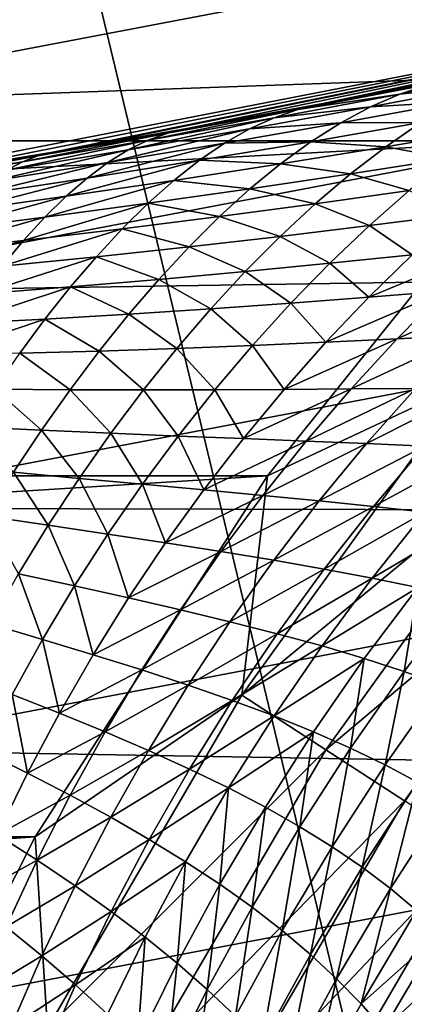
# Model space of a CAD drawing. Header units: metres. Extents: x -105 to 105, y -68 to 103.
# Tile 239 of 256: x 3.713 to 4.231, y 21.208 to 22.534. Entities that reach past the tile are written whole.
import ezdxf

# ---------------------------------------------------------------- set-up
doc = ezdxf.new("R2010")
doc.units = ezdxf.units.M
doc.layers.add('solid_FIT-BATH-150_SW0001_01', color=7, linetype='CONTINUOUS')

msp = doc.modelspace()

# ---------------------------------------------------------------- linework, layer by layer
at = {"layer": 'solid_FIT-BATH-150_SW0001_01'}
for points in [[(3.410368, 22.298864, 43.296501), (3.305647, 24.054239, 43.296501), (4.931117, 24.387806, 43.296501)], [(5.089828, 22.625893, 43.296501), (3.410368, 22.298864, 43.296501), (4.931117, 24.387806, 43.296501)], [(3.586026, 23.530647, -17.185495), (4.459383, 19.901894, -16.419952), (3.572342, 19.904882, -16.454342)], [(3.586026, 23.530647, -17.185495), (4.476493, 23.527414, -17.149897), (4.459383, 19.901894, -16.419952)], [(-4.816203, 22.781504, 72.796501), (-4.409084, 22.370642, 72.796501), (4.816201, 22.781502, 72.796501)], [(-4.409084, 22.370642, 72.796501), (4.409082, 22.37064, 72.796501), (4.816201, 22.781502, 72.796501)], [(3.328696, 22.419697, 17.936411), (4.956131, 22.729593, 17.939344), (3.298915, 22.632414, 18.324913)], [(5.010476, 22.479891, 17.577848), (4.956131, 22.729593, 17.939344), (3.328696, 22.419697, 17.936411)], [(3.585086, 22.326614, 58.996098), (3.410368, 22.298864, 43.296501), (5.089828, 22.625893, 43.296501)], [(3.757829, 22.355516, 58.997833), (3.585086, 22.326614, 58.996098), (5.089828, 22.625893, 43.296501)], [(3.787301, 22.360586, 58.998203), (3.757829, 22.355516, 58.997833), (5.089828, 22.625893, 43.296501)], [(3.9408, 22.387655, 59.000656), (3.787301, 22.360586, 58.998203), (5.089828, 22.625893, 43.296501)], [(4.121275, 22.420902, 59.005131), (3.9408, 22.387655, 59.000656), (5.089828, 22.625893, 43.296501)], [(4.187016, 22.433395, 59.007332), (4.121275, 22.420902, 59.005131), (5.089828, 22.625893, 43.296501)], [(4.304161, 22.456167, 59.011929), (4.187016, 22.433395, 59.007332), (5.089828, 22.625893, 43.296501)], [(3.36451, 22.166742, 17.574951), (5.010476, 22.479891, 17.577848), (3.328696, 22.419697, 17.936411)], [(5.073275, 22.193012, 17.247559), (5.010476, 22.479891, 17.577848), (3.36451, 22.166742, 17.574951)], [(4.263642, 22.446527, 59.083244), (4.187016, 22.433395, 59.007332), (4.304161, 22.456167, 59.011929)], [(4.393381, 22.466404, 59.167957), (4.224973, 22.433594, 59.151787), (4.263642, 22.446527, 59.083244)], [(4.393381, 22.466404, 59.167957), (4.347296, 22.447147, 59.236256), (4.224973, 22.433594, 59.151787)], [(4.263642, 22.446527, 59.083244), (4.087969, 22.413071, 59.07267), (4.121275, 22.420902, 59.005131)], [(4.263642, 22.446527, 59.083244), (4.224973, 22.433594, 59.151787), (4.087969, 22.413071, 59.07267)], [(4.263642, 22.446527, 59.083244), (4.121275, 22.420902, 59.005131), (4.187016, 22.433395, 59.007332)], [(4.347296, 22.447147, 59.236256), (4.185566, 22.416513, 59.217125), (4.224973, 22.433594, 59.151787)], [(4.347296, 22.447147, 59.236256), (4.300639, 22.423439, 59.300816), (4.185566, 22.416513, 59.217125)], [(4.224973, 22.433594, 59.151787), (4.055712, 22.401972, 59.13768), (4.087969, 22.413071, 59.07267)], [(4.224973, 22.433594, 59.151787), (4.185566, 22.416513, 59.217125), (4.055712, 22.401972, 59.13768)], [(3.912369, 22.381084, 59.06395), (3.9408, 22.387655, 59.000656), (4.121275, 22.420902, 59.005131)], [(4.087969, 22.413071, 59.07267), (3.912369, 22.381084, 59.06395), (4.121275, 22.420902, 59.005131)], [(4.185566, 22.416513, 59.217125), (4.02272, 22.386927, 59.199924), (4.055712, 22.401972, 59.13768)], [(4.185566, 22.416513, 59.217125), (4.145557, 22.395157, 59.27914), (4.02272, 22.386927, 59.199924)], [(4.300639, 22.423439, 59.300816), (4.145557, 22.395157, 59.27914), (4.185566, 22.416513, 59.217125)], [(4.300639, 22.423439, 59.300816), (4.253553, 22.395302, 59.361603), (4.145557, 22.395157, 59.27914)], [(4.055712, 22.401972, 59.13768), (3.859288, 22.3585, 59.184387), (3.886179, 22.371655, 59.125336)], [(4.055712, 22.401972, 59.13768), (4.02272, 22.386927, 59.199924), (3.859288, 22.3585, 59.184387)], [(4.087969, 22.413071, 59.07267), (3.886179, 22.371655, 59.125336), (3.912369, 22.381084, 59.06395)], [(4.087969, 22.413071, 59.07267), (4.055712, 22.401972, 59.13768), (3.886179, 22.371655, 59.125336)], [(4.145557, 22.395157, 59.27914), (3.989122, 22.367804, 59.259262), (4.02272, 22.386927, 59.199924)], [(4.145557, 22.395157, 59.27914), (4.105082, 22.369539, 59.337769), (3.989122, 22.367804, 59.259262)], [(4.253553, 22.395302, 59.361603), (4.105082, 22.369539, 59.337769), (4.145557, 22.395157, 59.27914)], [(4.253553, 22.395302, 59.361603), (4.206186, 22.362867, 59.418629), (4.105082, 22.369539, 59.337769)], [(4.345906, 22.386564, 59.445984), (4.206186, 22.362867, 59.418629), (4.253553, 22.395302, 59.361603)], [(3.912369, 22.381084, 59.06395), (3.716894, 22.342712, 59.114624), (3.737411, 22.350651, 59.056934)], [(3.912369, 22.381084, 59.06395), (3.886179, 22.371655, 59.125336), (3.716894, 22.342712, 59.114624)], [(3.737411, 22.350651, 59.056934), (3.757829, 22.355516, 58.997833), (3.9408, 22.387655, 59.000656)], [(3.912369, 22.381084, 59.06395), (3.737411, 22.350651, 59.056934), (3.9408, 22.387655, 59.000656)], [(3.9408, 22.387655, 59.000656), (3.757829, 22.355516, 58.997833), (3.787301, 22.360586, 58.998203)], [(4.02272, 22.386927, 59.199924), (3.831812, 22.341494, 59.240959), (3.859288, 22.3585, 59.184387)], [(4.02272, 22.386927, 59.199924), (3.989122, 22.367804, 59.259262), (3.831812, 22.341494, 59.240959)], [(4.345906, 22.386564, 59.445984), (4.291786, 22.347128, 59.500618), (4.206186, 22.362867, 59.418629)], [(-4.409084, 22.370642, 72.796501), (-4.046856, 21.919493, 72.796501), (4.409082, 22.37064, 72.796501)], [(-4.046856, 21.919493, 72.796501), (4.046855, 21.919493, 72.796501), (4.409082, 22.37064, 72.796501)], [(3.886179, 22.371655, 59.125336), (3.695743, 22.331297, 59.170418), (3.716894, 22.342712, 59.114624)], [(3.886179, 22.371655, 59.125336), (3.859288, 22.3585, 59.184387), (3.695743, 22.331297, 59.170418)], [(3.989122, 22.367804, 59.259262), (3.803862, 22.320646, 59.294956), (3.831812, 22.341494, 59.240959)], [(3.989122, 22.367804, 59.259262), (3.955039, 22.344616, 59.315613), (3.803862, 22.320646, 59.294956)], [(4.105082, 22.369539, 59.337769), (3.955039, 22.344616, 59.315613), (3.989122, 22.367804, 59.259262)], [(4.105082, 22.369539, 59.337769), (4.064272, 22.33979, 59.393002), (3.955039, 22.344616, 59.315613)], [(4.409082, 22.37064, 72.796501), (4.046855, 21.919493, 72.796501), (4.316058, 22.045727, 72.784439)], [(4.206186, 22.362867, 59.418629), (4.064272, 22.33979, 59.393002), (4.105082, 22.369539, 59.337769)], [(4.206186, 22.362867, 59.418629), (4.158688, 22.326332, 59.471947), (4.064272, 22.33979, 59.393002)], [(4.291786, 22.347128, 59.500618), (4.158688, 22.326332, 59.471947), (4.206186, 22.362867, 59.418629)], [(3.737411, 22.350651, 59.056934), (3.548475, 22.315233, 59.105301), (3.563753, 22.321852, 59.051334)], [(3.737411, 22.350651, 59.056934), (3.716894, 22.342712, 59.114624), (3.548475, 22.315233, 59.105301)], [(3.563753, 22.321852, 59.051334), (3.585086, 22.326614, 58.996098), (3.757829, 22.355516, 58.997833)], [(3.737411, 22.350651, 59.056934), (3.563753, 22.321852, 59.051334), (3.757829, 22.355516, 58.997833)], [(3.859288, 22.3585, 59.184387), (3.674062, 22.316284, 59.224152), (3.695743, 22.331297, 59.170418)], [(3.859288, 22.3585, 59.184387), (3.831812, 22.341494, 59.240959), (3.674062, 22.316284, 59.224152)], [(3.716894, 22.342712, 59.114624), (3.532665, 22.305408, 59.157784), (3.548475, 22.315233, 59.105301)], [(3.716894, 22.342712, 59.114624), (3.695743, 22.331297, 59.170418), (3.532665, 22.305408, 59.157784)], [(3.831812, 22.341494, 59.240959), (3.651946, 22.297682, 59.275723), (3.674062, 22.316284, 59.224152)], [(3.831812, 22.341494, 59.240959), (3.803862, 22.320646, 59.294956), (3.651946, 22.297682, 59.275723)], [(3.955039, 22.344616, 59.315613), (3.775543, 22.296072, 59.346329), (3.803862, 22.320646, 59.294956)], [(3.955039, 22.344616, 59.315613), (3.920593, 22.317488, 59.368954), (3.775543, 22.296072, 59.346329)], [(4.064272, 22.33979, 59.393002), (3.920593, 22.317488, 59.368954), (3.955039, 22.344616, 59.315613)], [(4.064272, 22.33979, 59.393002), (4.023264, 22.306108, 59.444874), (3.920593, 22.317488, 59.368954)], [(4.158688, 22.326332, 59.471947), (4.023264, 22.306108, 59.444874), (4.064272, 22.33979, 59.393002)], [(4.291786, 22.347128, 59.500618), (4.237794, 22.30369, 59.551327), (4.158688, 22.326332, 59.471947)], [(4.158688, 22.326332, 59.471947), (4.111214, 22.285946, 59.521641), (4.023264, 22.306108, 59.444874)], [(4.237794, 22.30369, 59.551327), (4.111214, 22.285946, 59.521641), (4.158688, 22.326332, 59.471947)], [(3.803862, 22.320646, 59.294956), (3.629484, 22.275593, 59.325062), (3.651946, 22.297682, 59.275723)], [(3.803862, 22.320646, 59.294956), (3.775543, 22.296072, 59.346329), (3.629484, 22.275593, 59.325062)], [(3.920593, 22.317488, 59.368954), (3.746956, 22.267954, 59.395065), (3.775543, 22.296072, 59.346329)], [(3.920593, 22.317488, 59.368954), (3.8859, 22.28661, 59.419289), (3.746956, 22.267954, 59.395065)], [(4.023264, 22.306108, 59.444874), (3.8859, 22.28661, 59.419289), (3.920593, 22.317488, 59.368954)], [(3.775543, 22.296072, 59.346329), (3.606761, 22.250193, 59.372131), (3.629484, 22.275593, 59.325062)], [(3.775543, 22.296072, 59.346329), (3.746956, 22.267954, 59.395065), (3.606761, 22.250193, 59.372131)], [(4.023264, 22.306108, 59.444874), (3.982193, 22.268738, 59.493446), (3.8859, 22.28661, 59.419289)], [(4.111214, 22.285946, 59.521641), (3.982193, 22.268738, 59.493446), (4.023264, 22.306108, 59.444874)], [(4.237794, 22.30369, 59.551327), (4.184106, 22.256514, 59.598248), (4.111214, 22.285946, 59.521641)], [(4.301474, 22.271444, 59.63002), (4.184106, 22.256514, 59.598248), (4.237794, 22.30369, 59.551327)], [(3.8859, 22.28661, 59.419289), (3.718202, 22.236523, 59.441181), (3.746956, 22.267954, 59.395065)], [(3.8859, 22.28661, 59.419289), (3.85108, 22.252222, 59.46666), (3.718202, 22.236523, 59.441181)], [(3.982193, 22.268738, 59.493446), (3.85108, 22.252222, 59.46666), (3.8859, 22.28661, 59.419289)], [(4.111214, 22.285946, 59.521641), (4.063921, 22.241972, 59.567829), (3.982193, 22.268738, 59.493446)], [(4.184106, 22.256514, 59.598248), (4.063921, 22.241972, 59.567829), (4.111214, 22.285946, 59.521641)], [(4.301474, 22.271444, 59.63002), (4.241966, 22.217422, 59.673676), (4.184106, 22.256514, 59.598248)], [(3.746956, 22.267954, 59.395065), (3.58386, 22.221685, 59.416931), (3.606761, 22.250193, 59.372131)], [(3.746956, 22.267954, 59.395065), (3.718202, 22.236523, 59.441181), (3.58386, 22.221685, 59.416931)], [(3.982193, 22.268738, 59.493446), (3.941198, 22.227942, 59.538807), (3.85108, 22.252222, 59.46666)], [(4.063921, 22.241972, 59.567829), (3.941198, 22.227942, 59.538807), (3.982193, 22.268738, 59.493446)], [(4.184106, 22.256514, 59.598248), (4.1309, 22.205864, 59.641533), (4.063921, 22.241972, 59.567829)], [(4.241966, 22.217422, 59.673676), (4.1309, 22.205864, 59.641533), (4.184106, 22.256514, 59.598248)], [(3.85108, 22.252222, 59.46666), (3.689382, 22.202019, 59.484715), (3.718202, 22.236523, 59.441181)], [(3.85108, 22.252222, 59.46666), (3.816252, 22.214581, 59.511135), (3.689382, 22.202019, 59.484715)], [(3.941198, 22.227942, 59.538807), (3.816252, 22.214581, 59.511135), (3.85108, 22.252222, 59.46666)], [(3.718202, 22.236523, 59.441181), (3.560863, 22.190304, 59.459473), (3.58386, 22.221685, 59.416931)], [(3.718202, 22.236523, 59.441181), (3.689382, 22.202019, 59.484715), (3.560863, 22.190304, 59.459473)], [(4.063921, 22.241972, 59.567829), (4.016969, 22.194677, 59.610641), (3.941198, 22.227942, 59.538807)], [(4.1309, 22.205864, 59.641533), (4.016969, 22.194677, 59.610641), (4.063921, 22.241972, 59.567829)], [(4.349864, 22.229179, 59.706978), (4.183299, 22.160021, 59.713642), (4.241966, 22.217422, 59.673676)], [(4.349864, 22.229179, 59.706978), (4.285069, 22.168242, 59.746983), (4.183299, 22.160021, 59.713642)], [(3.941198, 22.227942, 59.538807), (3.900419, 22.183983, 59.58107), (3.816252, 22.214581, 59.511135)], [(4.016969, 22.194677, 59.610641), (3.900419, 22.183983, 59.58107), (3.941198, 22.227942, 59.538807)], [(4.241966, 22.217422, 59.673676), (4.183299, 22.160021, 59.713642), (4.1309, 22.205864, 59.641533)], [(3.816252, 22.214581, 59.511135), (3.6606, 22.16469, 59.525723), (3.689382, 22.202019, 59.484715)], [(3.816252, 22.214581, 59.511135), (3.781539, 22.173944, 59.552788), (3.6606, 22.16469, 59.525723)], [(3.900419, 22.183983, 59.58107), (3.781539, 22.173944, 59.552788), (3.816252, 22.214581, 59.511135)], [(4.1309, 22.205864, 59.641533), (4.07836, 22.151987, 59.681347), (4.016969, 22.194677, 59.610641)], [(4.183299, 22.160021, 59.713642), (4.07836, 22.151987, 59.681347), (4.1309, 22.205864, 59.641533)], [(3.405996, 21.876099, 17.244682), (5.073275, 22.193012, 17.247559), (3.36451, 22.166742, 17.574951)], [(5.14392, 21.87174, 16.952353), (5.073275, 22.193012, 17.247559), (3.405996, 21.876099, 17.244682)], [(4.016969, 22.194677, 59.610641), (3.97052, 22.14431, 59.650219), (3.900419, 22.183983, 59.58107)], [(4.07836, 22.151987, 59.681347), (3.97052, 22.14431, 59.650219), (4.016969, 22.194677, 59.610641)], [(3.900419, 22.183983, 59.58107), (3.860002, 22.137108, 59.620346), (3.781539, 22.173944, 59.552788)], [(3.97052, 22.14431, 59.650219), (3.860002, 22.137108, 59.620346), (3.900419, 22.183983, 59.58107)], [(4.383402, 22.176493, 59.781208), (4.221519, 22.103998, 59.783306), (4.285069, 22.168242, 59.746983)], [(4.383402, 22.176493, 59.781208), (4.31397, 22.108553, 59.81728), (4.221519, 22.103998, 59.783306)], [(3.781539, 22.173944, 59.552788), (3.631961, 22.124763, 59.564266), (3.6606, 22.16469, 59.525723)], [(3.781539, 22.173944, 59.552788), (3.747066, 22.13055, 59.591721), (3.631961, 22.124763, 59.564266)], [(3.860002, 22.137108, 59.620346), (3.747066, 22.13055, 59.591721), (3.781539, 22.173944, 59.552788)], [(4.285069, 22.168242, 59.746983), (4.125672, 22.099466, 59.750103), (4.183299, 22.160021, 59.713642)], [(4.285069, 22.168242, 59.746983), (4.221519, 22.103998, 59.783306), (4.125672, 22.099466, 59.750103)], [(4.07836, 22.151987, 59.681347), (4.026665, 22.095108, 59.717857), (3.97052, 22.14431, 59.650219)], [(4.125672, 22.099466, 59.750103), (4.026665, 22.095108, 59.717857), (4.07836, 22.151987, 59.681347)], [(4.183299, 22.160021, 59.713642), (4.125672, 22.099466, 59.750103), (4.07836, 22.151987, 59.681347)], [(3.860002, 22.137108, 59.620346), (3.820089, 22.087536, 59.656757), (3.747066, 22.13055, 59.591721)], [(3.924737, 22.091091, 59.686707), (3.820089, 22.087536, 59.656757), (3.860002, 22.137108, 59.620346)], [(3.97052, 22.14431, 59.650219), (3.924737, 22.091091, 59.686707), (3.860002, 22.137108, 59.620346)], [(4.026665, 22.095108, 59.717857), (3.924737, 22.091091, 59.686707), (3.97052, 22.14431, 59.650219)], [(3.747066, 22.13055, 59.591721), (3.603572, 22.082436, 59.600414), (3.631961, 22.124763, 59.564266)], [(3.747066, 22.13055, 59.591721), (3.712958, 22.084606, 59.628017), (3.603572, 22.082436, 59.600414)], [(3.820089, 22.087536, 59.656757), (3.712958, 22.084606, 59.628017), (3.747066, 22.13055, 59.591721)], [(4.125672, 22.099466, 59.750103), (4.069281, 22.035948, 59.783241), (4.026665, 22.095108, 59.717857)], [(4.221519, 22.103998, 59.783306), (4.069281, 22.035948, 59.783241), (4.125672, 22.099466, 59.750103)], [(4.221519, 22.103998, 59.783306), (4.159428, 22.036644, 59.816147), (4.069281, 22.035948, 59.783241)], [(4.31397, 22.108553, 59.81728), (4.159428, 22.036644, 59.816147), (4.221519, 22.103998, 59.783306)], [(4.31397, 22.108553, 59.81728), (4.24623, 22.037352, 59.849731), (4.159428, 22.036644, 59.816147)], [(3.780827, 22.035446, 59.690418), (3.679342, 22.036291, 59.66177), (3.712958, 22.084606, 59.628017)], [(3.820089, 22.087536, 59.656757), (3.780827, 22.035446, 59.690418), (3.712958, 22.084606, 59.628017)], [(3.879784, 22.035208, 59.720242), (3.780827, 22.035446, 59.690418), (3.820089, 22.087536, 59.656757)], [(3.924737, 22.091091, 59.686707), (3.879784, 22.035208, 59.720242), (3.820089, 22.087536, 59.656757)], [(3.975995, 22.035416, 59.751225), (3.879784, 22.035208, 59.720242), (3.924737, 22.091091, 59.686707)], [(4.026665, 22.095108, 59.717857), (3.975995, 22.035416, 59.751225), (3.924737, 22.091091, 59.686707)], [(4.069281, 22.035948, 59.783241), (3.975995, 22.035416, 59.751225), (4.026665, 22.095108, 59.717857)], [(4.046855, 21.919493, 72.796501), (4.012428, 21.624128, 72.784424), (4.316058, 22.045727, 72.784439)], [(4.421565, 21.96174, 72.74839), (4.316058, 22.045727, 72.784439), (4.012428, 21.624128, 72.784424)], [(3.74236, 21.980982, 59.721432), (3.646348, 21.985737, 59.693058), (3.679342, 22.036291, 59.66177)], [(3.780827, 22.035446, 59.690418), (3.74236, 21.980982, 59.721432), (3.679342, 22.036291, 59.66177)], [(3.835819, 21.97681, 59.750954), (3.74236, 21.980982, 59.721432), (3.780827, 22.035446, 59.690418)], [(3.879784, 22.035208, 59.720242), (3.835819, 21.97681, 59.750954), (3.780827, 22.035446, 59.690418)], [(3.926525, 21.973066, 59.781593), (3.835819, 21.97681, 59.750954), (3.879784, 22.035208, 59.720242)], [(3.975995, 22.035416, 59.751225), (3.926525, 21.973066, 59.781593), (3.879784, 22.035208, 59.720242)], [(4.014316, 21.969627, 59.813229), (3.926525, 21.973066, 59.781593), (3.975995, 22.035416, 59.751225)], [(4.069281, 22.035948, 59.783241), (4.014316, 21.969627, 59.813229), (3.975995, 22.035416, 59.751225)], [(4.159428, 22.036644, 59.816147), (4.014316, 21.969627, 59.813229), (4.069281, 22.035948, 59.783241)], [(4.159428, 22.036644, 59.816147), (4.099, 21.966339, 59.845688), (4.014316, 21.969627, 59.813229)], [(4.24623, 22.037352, 59.849731), (4.099, 21.966339, 59.845688), (4.159428, 22.036644, 59.816147)], [(4.24623, 22.037352, 59.849731), (4.180401, 21.963058, 59.878761), (4.099, 21.966339, 59.845688)], [(4.329465, 22.037909, 59.88377), (4.180401, 21.963058, 59.878761), (4.24623, 22.037352, 59.849731)], [(4.329465, 22.037909, 59.88377), (4.258326, 21.959623, 59.912205), (4.180401, 21.963058, 59.878761)], [(3.74236, 21.980982, 59.721432), (3.704828, 21.92425, 59.749882), (3.646348, 21.985737, 59.693058)], [(3.792998, 21.916014, 59.778946), (3.704828, 21.92425, 59.749882), (3.74236, 21.980982, 59.721432)], [(3.835819, 21.97681, 59.750954), (3.792998, 21.916014, 59.778946), (3.74236, 21.980982, 59.721432)], [(3.878424, 21.90818, 59.809101), (3.792998, 21.916014, 59.778946), (3.835819, 21.97681, 59.750954)], [(3.926525, 21.973066, 59.781593), (3.878424, 21.90818, 59.809101), (3.835819, 21.97681, 59.750954)], [(3.960958, 21.900633, 59.840214), (3.878424, 21.90818, 59.809101), (3.926525, 21.973066, 59.781593)], [(4.014316, 21.969627, 59.813229), (3.960958, 21.900633, 59.840214), (3.926525, 21.973066, 59.781593)], [(4.099, 21.966339, 59.845688), (3.960958, 21.900633, 59.840214), (4.014316, 21.969627, 59.813229)], [(4.099, 21.966339, 59.845688), (4.040431, 21.893223, 59.872108), (3.960958, 21.900633, 59.840214)], [(4.180401, 21.963058, 59.878761), (4.040431, 21.893223, 59.872108), (4.099, 21.966339, 59.845688)], [(4.125499, 21.55065, 72.74836), (4.421565, 21.96174, 72.74839), (4.012428, 21.624128, 72.784424)], [(4.180401, 21.963058, 59.878761), (4.116688, 21.885813, 59.90456), (4.040431, 21.893223, 59.872108)], [(4.258326, 21.959623, 59.912205), (4.116688, 21.885813, 59.90456), (4.180401, 21.963058, 59.878761)], [(4.258326, 21.959623, 59.912205), (4.189569, 21.87825, 59.937325), (4.116688, 21.885813, 59.90456)], [(4.520562, 21.882935, 72.689445), (4.421565, 21.96174, 72.74839), (4.125499, 21.55065, 72.74836)], [(4.332569, 21.955849, 59.945766), (4.189569, 21.87825, 59.937325), (4.258326, 21.959623, 59.912205)], [(4.332569, 21.955849, 59.945766), (4.258902, 21.870358, 59.970142), (4.189569, 21.87825, 59.937325)], [(3.751469, 21.852901, 59.804306), (3.668368, 21.865328, 59.775833), (3.704828, 21.92425, 59.749882)], [(3.792998, 21.916014, 59.778946), (3.751469, 21.852901, 59.804306), (3.704828, 21.92425, 59.749882)], [(-4.046856, 21.919493, 72.796501), (-3.73363, 21.433043, 72.796501), (4.046855, 21.919493, 72.796501)], [(-3.73363, 21.433043, 72.796501), (3.733629, 21.433043, 72.796501), (4.046855, 21.919493, 72.796501)], [(4.046855, 21.919493, 72.796501), (3.733629, 21.433043, 72.796501), (4.012428, 21.624128, 72.784424)], [(3.83185, 21.840853, 59.833847), (3.751469, 21.852901, 59.804306), (3.792998, 21.916014, 59.778946)], [(3.878424, 21.90818, 59.809101), (3.83185, 21.840853, 59.833847), (3.792998, 21.916014, 59.778946)], [(3.909377, 21.829071, 59.864323), (3.83185, 21.840853, 59.833847), (3.878424, 21.90818, 59.809101)], [(3.960958, 21.900633, 59.840214), (3.909377, 21.829071, 59.864323), (3.878424, 21.90818, 59.809101)], [(4.040431, 21.893223, 59.872108), (3.909377, 21.829071, 59.864323), (3.960958, 21.900633, 59.840214)], [(4.040431, 21.893223, 59.872108), (3.983897, 21.817411, 59.895546), (3.909377, 21.829071, 59.864323)], [(4.116688, 21.885813, 59.90456), (3.983897, 21.817411, 59.895546), (4.040431, 21.893223, 59.872108)], [(4.116688, 21.885813, 59.90456), (4.055279, 21.805746, 59.927296), (3.983897, 21.817411, 59.895546)], [(4.189569, 21.87825, 59.937325), (4.055279, 21.805746, 59.927296), (4.116688, 21.885813, 59.90456)], [(3.452753, 21.550583, 16.94948), (5.14392, 21.87174, 16.952353), (3.405996, 21.876099, 17.244682)], [(5.221579, 21.519867, 16.695087), (5.14392, 21.87174, 16.952353), (3.452753, 21.550583, 16.94948)], [(4.189569, 21.87825, 59.937325), (4.12339, 21.79393, 59.959312), (4.055279, 21.805746, 59.927296)], [(4.258902, 21.870358, 59.970142), (4.12339, 21.79393, 59.959312), (4.189569, 21.87825, 59.937325)], [(4.231593, 21.481705, 72.689407), (4.520562, 21.882935, 72.689445), (4.125499, 21.55065, 72.74836)], [(3.751469, 21.852901, 59.804306), (3.711368, 21.78754, 59.827091), (3.668368, 21.865328, 59.775833)], [(4.258902, 21.870358, 59.970142), (4.188092, 21.781796, 59.991341), (4.12339, 21.79393, 59.959312)], [(4.324548, 21.861977, 60.002728), (4.188092, 21.781796, 59.991341), (4.258902, 21.870358, 59.970142)], [(4.324548, 21.861977, 60.002728), (4.249279, 21.769196, 60.023094), (4.188092, 21.781796, 59.991341)], [(3.78695, 21.77116, 59.855915), (3.711368, 21.78754, 59.827091), (3.751469, 21.852901, 59.804306)], [(3.83185, 21.840853, 59.833847), (3.78695, 21.77116, 59.855915), (3.751469, 21.852901, 59.804306)], [(3.859726, 21.755028, 59.885654), (3.78695, 21.77116, 59.855915), (3.83185, 21.840853, 59.833847)], [(3.909377, 21.829071, 59.864323), (3.859726, 21.755028, 59.885654), (3.83185, 21.840853, 59.833847)], [(3.983897, 21.817411, 59.895546), (3.859726, 21.755028, 59.885654), (3.909377, 21.829071, 59.864323)], [(3.983897, 21.817411, 59.895546), (3.929561, 21.739004, 59.916122), (3.859726, 21.755028, 59.885654)], [(4.055279, 21.805746, 59.927296), (3.929561, 21.739004, 59.916122), (3.983897, 21.817411, 59.895546)], [(4.055279, 21.805746, 59.927296), (3.996343, 21.722969, 59.947094), (3.929561, 21.739004, 59.916122)], [(4.12339, 21.79393, 59.959312), (3.996343, 21.722969, 59.947094), (4.055279, 21.805746, 59.927296)], [(4.12339, 21.79393, 59.959312), (4.059965, 21.706789, 59.978313), (3.996343, 21.722969, 59.947094)], [(4.188092, 21.781796, 59.991341), (4.059965, 21.706789, 59.978313), (4.12339, 21.79393, 59.959312)], [(3.743854, 21.699177, 59.875336), (3.672821, 21.719992, 59.847317), (3.711368, 21.78754, 59.827091)], [(3.78695, 21.77116, 59.855915), (3.743854, 21.699177, 59.875336), (3.711368, 21.78754, 59.827091)], [(4.188092, 21.781796, 59.991341), (4.120318, 21.690306, 60.009525), (4.059965, 21.706789, 59.978313)], [(4.249279, 21.769196, 60.023094), (4.120318, 21.690306, 60.009525), (4.188092, 21.781796, 59.991341)], [(3.812142, 21.678589, 59.904263), (3.743854, 21.699177, 59.875336), (3.78695, 21.77116, 59.855915)], [(3.859726, 21.755028, 59.885654), (3.812142, 21.678589, 59.904263), (3.78695, 21.77116, 59.855915)], [(4.249279, 21.769196, 60.023094), (4.17733, 21.673382, 60.040447), (4.120318, 21.690306, 60.009525)], [(4.230927, 21.655842, 60.070805), (4.17733, 21.673382, 60.040447), (4.249279, 21.769196, 60.023094)], [(4.306843, 21.755943, 60.054291), (4.230927, 21.655842, 60.070805), (4.249279, 21.769196, 60.023094)], [(3.929561, 21.739004, 59.916122), (3.812142, 21.678589, 59.904263), (3.859726, 21.755028, 59.885654)], [(4.281102, 21.637558, 60.1003), (4.230927, 21.655842, 60.070805), (4.306843, 21.755943, 60.054291)], [(3.929561, 21.739004, 59.916122), (3.877563, 21.658102, 59.933914), (3.812142, 21.678589, 59.904263)], [(3.996343, 21.722969, 59.947094), (3.877563, 21.658102, 59.933914), (3.929561, 21.739004, 59.916122)], [(3.743854, 21.699177, 59.875336), (3.702672, 21.624983, 59.892117), (3.672821, 21.719992, 59.847317)], [(3.996343, 21.722969, 59.947094), (3.940024, 21.637598, 59.964062), (3.877563, 21.658102, 59.933914)], [(4.059965, 21.706789, 59.978313), (3.940024, 21.637598, 59.964062), (3.996343, 21.722969, 59.947094)], [(3.766737, 21.599852, 59.920177), (3.702672, 21.624983, 59.892117), (3.743854, 21.699177, 59.875336)], [(3.812142, 21.678589, 59.904263), (3.766737, 21.599852, 59.920177), (3.743854, 21.699177, 59.875336)], [(4.059965, 21.706789, 59.978313), (3.999439, 21.616957, 59.994453), (3.940024, 21.637598, 59.964062)], [(4.120318, 21.690306, 60.009525), (3.999439, 21.616957, 59.994453), (4.059965, 21.706789, 59.978313)], [(4.120318, 21.690306, 60.009525), (4.05573, 21.596029, 60.024834), (3.999439, 21.616957, 59.994453)], [(4.17733, 21.673382, 60.040447), (4.05573, 21.596029, 60.024834), (4.120318, 21.690306, 60.009525)], [(3.877563, 21.658102, 59.933914), (3.766737, 21.599852, 59.920177), (3.812142, 21.678589, 59.904263)], [(4.17733, 21.673382, 60.040447), (4.108851, 21.574692, 60.054935), (4.05573, 21.596029, 60.024834)], [(4.158763, 21.552778, 60.084496), (4.108851, 21.574692, 60.054935), (4.17733, 21.673382, 60.040447)], [(4.230927, 21.655842, 60.070805), (4.158763, 21.552778, 60.084496), (4.17733, 21.673382, 60.040447)], [(3.877563, 21.658102, 59.933914), (3.828018, 21.574812, 59.948963), (3.766737, 21.599852, 59.920177)], [(3.940024, 21.637598, 59.964062), (3.828018, 21.574812, 59.948963), (3.877563, 21.658102, 59.933914)], [(4.205483, 21.53017, 60.113239), (4.158763, 21.552778, 60.084496), (4.230927, 21.655842, 60.070805)], [(4.281102, 21.637558, 60.1003), (4.205483, 21.53017, 60.113239), (4.230927, 21.655842, 60.070805)], [(3.940024, 21.637598, 59.964062), (3.886438, 21.549755, 59.978256), (3.828018, 21.574812, 59.948963)], [(3.999439, 21.616957, 59.994453), (3.886438, 21.549755, 59.978256), (3.940024, 21.637598, 59.964062)], [(4.249052, 21.506737, 60.140903), (4.205483, 21.53017, 60.113239), (4.281102, 21.637558, 60.1003)], [(3.723605, 21.51893, 59.933376), (3.663499, 21.548685, 59.906219), (3.702672, 21.624983, 59.892117)], [(3.766737, 21.599852, 59.920177), (3.723605, 21.51893, 59.933376), (3.702672, 21.624983, 59.892117)], [(3.733629, 21.433043, 72.796501), (3.75063, 21.175364, 72.784416), (4.012428, 21.624128, 72.784424)], [(4.125499, 21.55065, 72.74836), (4.012428, 21.624128, 72.784424), (3.75063, 21.175364, 72.784416)], [(3.999439, 21.616957, 59.994453), (3.941932, 21.52457, 60.007809), (3.886438, 21.549755, 59.978256)], [(4.05573, 21.596029, 60.024834), (3.941932, 21.52457, 60.007809), (3.999439, 21.616957, 59.994453)], [(3.828018, 21.574812, 59.948963), (3.723605, 21.51893, 59.933376), (3.766737, 21.599852, 59.920177)], [(4.05573, 21.596029, 60.024834), (3.994446, 21.499123, 60.037369), (3.941932, 21.52457, 60.007809)], [(4.108851, 21.574692, 60.054935), (3.994446, 21.499123, 60.037369), (4.05573, 21.596029, 60.024834)], [(3.828018, 21.574812, 59.948963), (3.781021, 21.489262, 59.961281), (3.723605, 21.51893, 59.933376)], [(3.886438, 21.549755, 59.978256), (3.781021, 21.489262, 59.961281), (3.828018, 21.574812, 59.948963)], [(4.108851, 21.574692, 60.054935), (4.043962, 21.473293, 60.066685), (3.994446, 21.499123, 60.037369)], [(4.090469, 21.446934, 60.095505), (4.043962, 21.473293, 60.066685), (4.108851, 21.574692, 60.054935)], [(4.158763, 21.552778, 60.084496), (4.090469, 21.446934, 60.095505), (4.108851, 21.574692, 60.054935)], [(4.134006, 21.419933, 60.123581), (4.090469, 21.446934, 60.095505), (4.158763, 21.552778, 60.084496)], [(4.205483, 21.53017, 60.113239), (4.134006, 21.419933, 60.123581), (4.158763, 21.552778, 60.084496)], [(3.504228, 21.194033, 16.692202), (5.221579, 21.519867, 16.695087), (3.452753, 21.550583, 16.94948)], [(3.723605, 21.51893, 59.933376), (3.682823, 21.435968, 59.943829), (3.663499, 21.548685, 59.906219)], [(3.870224, 21.113068, 72.748337), (4.125499, 21.55065, 72.74836), (3.75063, 21.175364, 72.784416)], [(3.886438, 21.549755, 59.978256), (3.83568, 21.459581, 59.989712), (3.781021, 21.489262, 59.961281)], [(3.941932, 21.52457, 60.007809), (3.83568, 21.459581, 59.989712), (3.886438, 21.549755, 59.978256)], [(4.231593, 21.481705, 72.689407), (4.125499, 21.55065, 72.74836), (3.870224, 21.113068, 72.748337)], [(4.17463, 21.392172, 60.150677), (4.134006, 21.419933, 60.123581), (4.205483, 21.53017, 60.113239)], [(4.249052, 21.506737, 60.140903), (4.17463, 21.392172, 60.150677), (4.205483, 21.53017, 60.113239)], [(5.305362, 21.141424, 16.478369), (5.221579, 21.519867, 16.695087), (3.504228, 21.194033, 16.692202)], [(3.781021, 21.489262, 59.961281), (3.682823, 21.435968, 59.943829), (3.723605, 21.51893, 59.933376)], [(3.941932, 21.52457, 60.007809), (3.887535, 21.429785, 60.018429), (3.83568, 21.459581, 59.989712)], [(3.994446, 21.499123, 60.037369), (3.887535, 21.429785, 60.018429), (3.941932, 21.52457, 60.007809)], [(4.212444, 21.363573, 60.176605), (4.17463, 21.392172, 60.150677), (4.249052, 21.506737, 60.140903)], [(4.289563, 21.482399, 60.167274), (4.212444, 21.363573, 60.176605), (4.249052, 21.506737, 60.140903)], [(3.781021, 21.489262, 59.961281), (3.736645, 21.401608, 59.970844), (3.682823, 21.435968, 59.943829)], [(3.83568, 21.459581, 59.989712), (3.736645, 21.401608, 59.970844), (3.781021, 21.489262, 59.961281)], [(3.994446, 21.499123, 60.037369), (3.936556, 21.399748, 60.047199), (3.887535, 21.429785, 60.018429)], [(3.982749, 21.369366, 60.075783), (3.936556, 21.399748, 60.047199), (3.994446, 21.499123, 60.037369)], [(4.043962, 21.473293, 60.066685), (3.982749, 21.369366, 60.075783), (3.994446, 21.499123, 60.037369)], [(3.982435, 21.054619, 72.689369), (4.231593, 21.481705, 72.689407), (3.870224, 21.113068, 72.748337)], [(4.327479, 21.419394, 72.60936), (4.231593, 21.481705, 72.689407), (3.982435, 21.054619, 72.689369)], [(4.026127, 21.338501, 60.103939), (3.982749, 21.369366, 60.075783), (4.043962, 21.473293, 60.066685)], [(4.090469, 21.446934, 60.095505), (4.026127, 21.338501, 60.103939), (4.043962, 21.473293, 60.066685)], [(4.24755, 21.334074, 60.201305), (4.212444, 21.363573, 60.176605), (4.289563, 21.482399, 60.167274)], [(3.83568, 21.459581, 59.989712), (3.78782, 21.367241, 59.998428), (3.736645, 21.401608, 59.970844)], [(3.887535, 21.429785, 60.018429), (3.78782, 21.367241, 59.998428), (3.83568, 21.459581, 59.989712)], [(4.066748, 21.307049, 60.131447), (4.026127, 21.338501, 60.103939), (4.090469, 21.446934, 60.095505)], [(4.134006, 21.419933, 60.123581), (4.066748, 21.307049, 60.131447), (4.090469, 21.446934, 60.095505)], [(3.736645, 21.401608, 59.970844), (3.644455, 21.351139, 59.951481), (3.682823, 21.435968, 59.943829)], [(-3.73363, 21.433043, 72.796501), (-3.472834, 20.916769, 72.796501), (3.733629, 21.433043, 72.796501)], [(-3.472834, 20.916769, 72.796501), (3.472833, 20.916769, 72.796501), (3.733629, 21.433043, 72.796501)], [(3.733629, 21.433043, 72.796501), (3.472833, 20.916769, 72.796501), (3.75063, 21.175364, 72.784416)], [(3.887535, 21.429785, 60.018429), (3.836318, 21.332775, 60.026352), (3.78782, 21.367241, 59.998428)], [(3.936556, 21.399748, 60.047199), (3.836318, 21.332775, 60.026352), (3.887535, 21.429785, 60.018429)], [(4.083848, 21.001793, 72.609306), (4.327479, 21.419394, 72.60936), (3.982435, 21.054619, 72.689369)], [(4.104683, 21.2749, 60.1581), (4.066748, 21.307049, 60.131447), (4.134006, 21.419933, 60.123581)], [(4.410238, 21.365612, 72.510651), (4.327479, 21.419394, 72.60936), (4.083848, 21.001793, 72.609306)], [(4.17463, 21.392172, 60.150677), (4.104683, 21.2749, 60.1581), (4.134006, 21.419933, 60.123581)], [(3.736645, 21.401608, 59.970844), (3.694951, 21.312029, 59.977631), (3.644455, 21.351139, 59.951481)], [(3.78782, 21.367241, 59.998428), (3.694951, 21.312029, 59.977631), (3.736645, 21.401608, 59.970844)], [(3.936556, 21.399748, 60.047199), (3.882128, 21.298094, 60.054382), (3.836318, 21.332775, 60.026352)], [(3.925276, 21.263105, 60.082302), (3.882128, 21.298094, 60.054382), (3.936556, 21.399748, 60.047199)], [(3.982749, 21.369366, 60.075783), (3.925276, 21.263105, 60.082302), (3.936556, 21.399748, 60.047199)], [(4.140039, 21.241987, 60.183746), (4.104683, 21.2749, 60.1581), (4.17463, 21.392172, 60.150677)], [(4.212444, 21.363573, 60.176605), (4.140039, 21.241987, 60.183746), (4.17463, 21.392172, 60.150677)], [(3.78782, 21.367241, 59.998428), (3.742917, 21.272924, 60.004406), (3.694951, 21.312029, 59.977631)], [(3.836318, 21.332775, 60.026352), (3.742917, 21.272924, 60.004406), (3.78782, 21.367241, 59.998428)], [(3.965796, 21.227682, 60.10989), (3.925276, 21.263105, 60.082302), (3.982749, 21.369366, 60.075783)], [(4.026127, 21.338501, 60.103939), (3.965796, 21.227682, 60.10989), (3.982749, 21.369366, 60.075783)], [(4.171376, 20.9562, 72.51059), (4.410238, 21.365612, 72.510651), (4.083848, 21.001793, 72.609306)], [(4.172913, 21.208246, 60.208344), (4.140039, 21.241987, 60.183746), (4.212444, 21.363573, 60.176605)], [(4.477351, 21.321999, 72.396286), (4.410238, 21.365612, 72.510651), (4.171376, 20.9562, 72.51059)], [(4.24755, 21.334074, 60.201305), (4.172913, 21.208246, 60.208344), (4.212444, 21.363573, 60.176605)], [(3.836318, 21.332775, 60.026352), (3.788335, 21.233736, 60.031586), (3.742917, 21.272924, 60.004406)], [(3.882128, 21.298094, 60.054382), (3.788335, 21.233736, 60.031586), (3.836318, 21.332775, 60.026352)], [(4.003763, 21.19173, 60.136948), (3.965796, 21.227682, 60.10989), (4.026127, 21.338501, 60.103939)], [(4.066748, 21.307049, 60.131447), (4.003763, 21.19173, 60.136948), (4.026127, 21.338501, 60.103939)], [(4.280058, 21.303663, 60.22488), (4.172913, 21.208246, 60.208344), (4.24755, 21.334074, 60.201305)], [(4.242352, 20.919228, 72.396225), (4.477351, 21.321999, 72.396286), (4.171376, 20.9562, 72.51059)], [(3.742917, 21.272924, 60.004406), (3.655998, 21.220739, 59.981628), (3.694951, 21.312029, 59.977631)], [(4.039258, 21.155146, 60.163296), (4.003763, 21.19173, 60.136948), (4.066748, 21.307049, 60.131447)], [(4.104683, 21.2749, 60.1581), (4.039258, 21.155146, 60.163296), (4.066748, 21.307049, 60.131447)], [(4.280058, 21.303663, 60.22488), (4.203397, 21.173666, 60.232021), (4.172913, 21.208246, 60.208344)], [(4.310021, 21.272339, 60.247719), (4.203397, 21.173666, 60.232021), (4.280058, 21.303663, 60.22488)], [(3.882128, 21.298094, 60.054382), (3.831212, 21.194365, 60.058956), (3.788335, 21.233736, 60.031586)], [(3.871589, 21.15472, 60.086304), (3.831212, 21.194365, 60.058956), (3.882128, 21.298094, 60.054382)], [(3.925276, 21.263105, 60.082302), (3.871589, 21.15472, 60.086304), (3.882128, 21.298094, 60.054382)], [(4.072388, 21.117868, 60.188824), (4.039258, 21.155146, 60.163296), (4.104683, 21.2749, 60.1581)], [(4.140039, 21.241987, 60.183746), (4.072388, 21.117868, 60.188824), (4.104683, 21.2749, 60.1581)], [(3.742917, 21.272924, 60.004406), (3.701027, 21.176846, 60.007648), (3.655998, 21.220739, 59.981628)], [(3.788335, 21.233736, 60.031586), (3.701027, 21.176846, 60.007648), (3.742917, 21.272924, 60.004406)], [(3.909519, 21.114693, 60.113441), (3.871589, 21.15472, 60.086304), (3.925276, 21.263105, 60.082302)], [(3.965796, 21.227682, 60.10989), (3.909519, 21.114693, 60.113441), (3.925276, 21.263105, 60.082302)], [(4.310021, 21.272339, 60.247719), (4.231524, 21.138243, 60.255154), (4.203397, 21.173666, 60.232021)], [(4.103242, 21.079836, 60.213505), (4.072388, 21.117868, 60.188824), (4.140039, 21.241987, 60.183746)], [(4.172913, 21.208246, 60.208344), (4.103242, 21.079836, 60.213505), (4.140039, 21.241987, 60.183746)], [(3.788335, 21.233736, 60.031586), (3.74364, 21.132891, 60.034164), (3.701027, 21.176846, 60.007648)], [(3.831212, 21.194365, 60.058956), (3.74364, 21.132891, 60.034164), (3.788335, 21.233736, 60.031586)], [(3.945088, 21.074196, 60.140182), (3.909519, 21.114693, 60.113441), (3.965796, 21.227682, 60.10989)], [(4.003763, 21.19173, 60.136948), (3.945088, 21.074196, 60.140182), (3.965796, 21.227682, 60.10989)], [(4.203397, 21.173666, 60.232021), (4.103242, 21.079836, 60.213505), (4.172913, 21.208246, 60.208344)]]:
    msp.add_3dface(points, dxfattribs=at)

doc.saveas('drawing.dxf')
